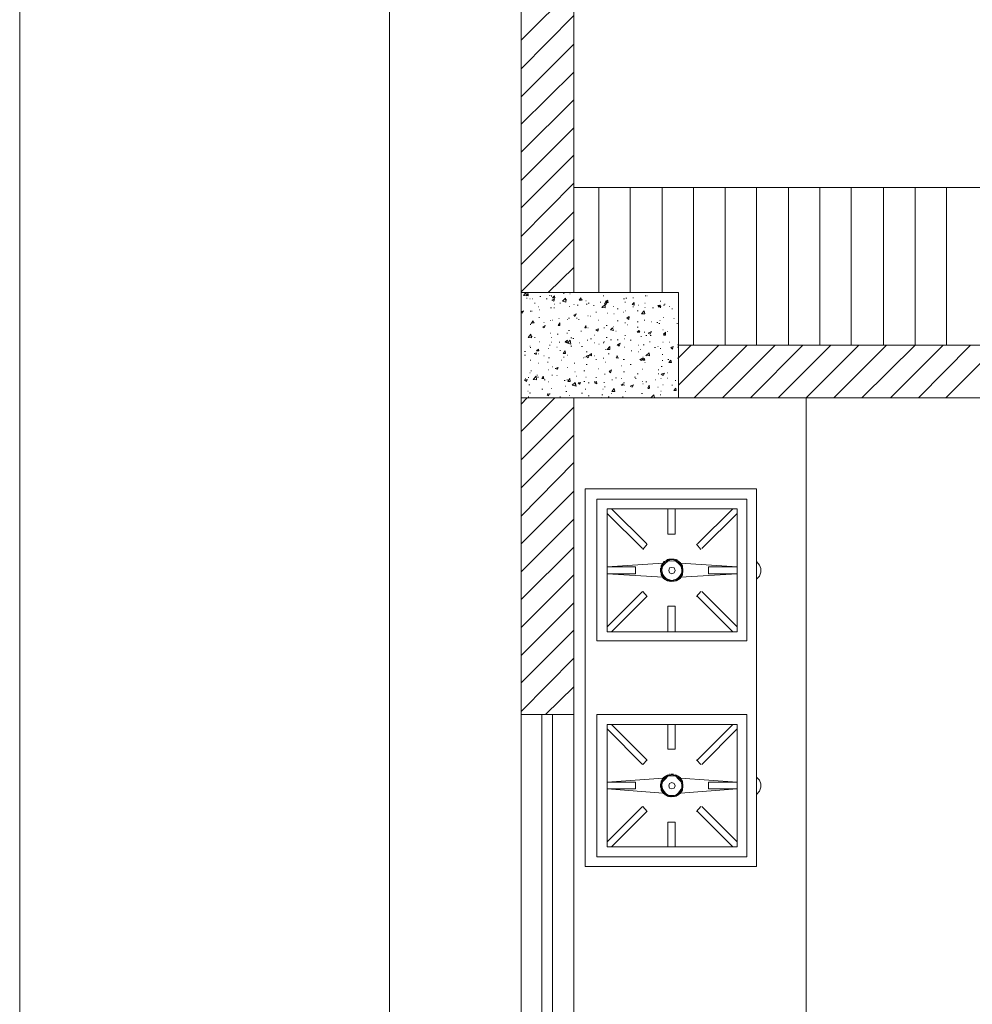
# Model space of a CAD drawing. Header units: millimetres. Extents: x 5 to 204, y 5 to 291.
# Tile 14 of 52: x 5 to 38, y 154 to 188. Entities that reach past the tile are written whole.
import ezdxf

# ---------------------------------------------------------------- set-up
doc = ezdxf.new("R2010")
doc.units = ezdxf.units.MM
doc.header["$MEASUREMENT"] = 0
doc.layers.get('0').update_dxf_attribs({"linetype": 'CONTINUOUS'})

msp = doc.modelspace()

# ---------------------------------------------------------------- linework, layer by layer
at = {"color": 0, "linetype": 'Continuous', "lineweight": 9, "true_color": 0x000001}
msp.add_lwpolyline([(5.361, 5.394), (204.447, 5.394), (204.447, 291.067), (5.361, 291.067)], close=True, dxfattribs=at)
at = {"color": 0, "linetype": 'Continuous', "lineweight": 5, "true_color": 0x989898}
for points in [[(18.019, 48.481), (18.019, 247.235), (18.019, 247.235)], [(32.282, 174.746), (32.282, 135.746), (32.282, 135.746)]]:
    msp.add_lwpolyline(points, dxfattribs=at)
at = {"color": 0, "linetype": 'Continuous', "lineweight": 18, "true_color": 0x000007}
for points in [[(22.52, 203.106), (22.52, 178.353), (22.52, 178.353)], [(24.323, 203.106), (24.323, 178.353), (24.323, 178.353)], [(81.309, 176.55), (27.914, 176.55), (27.914, 176.55)], [(22.52, 174.746), (22.52, 163.908), (22.52, 163.908)], [(24.323, 163.908), (24.323, 174.746), (24.323, 174.746)], [(54.603, 174.746), (27.914, 174.746), (27.914, 174.746)], [(24.323, 163.908), (22.52, 163.908), (22.52, 163.908)]]:
    msp.add_lwpolyline(points, dxfattribs=at)
at = {"color": 0, "linetype": 'Continuous', "lineweight": 5, "true_color": 0x000005}
for points in [[(22.52, 186.99), (24.323, 188.794), (24.323, 188.794)], [(22.52, 186.014), (24.323, 187.834), (24.323, 187.834)], [(22.52, 185.054), (24.323, 186.858), (24.323, 186.858)], [(22.52, 184.111), (24.323, 185.898), (24.323, 185.898)], [(22.52, 183.152), (24.323, 184.955), (24.323, 184.955)], [(22.52, 182.192), (24.323, 183.995), (24.323, 183.995)], [(22.52, 181.249), (24.323, 183.052), (24.323, 183.052)], [(22.52, 180.272), (24.323, 182.093), (24.323, 182.093)], [(22.52, 179.313), (24.323, 181.116), (24.323, 181.116)], [(22.52, 178.37), (24.323, 180.173), (24.323, 180.173)], [(23.446, 178.353), (24.323, 179.213), (24.323, 179.213)], [(27.914, 176.119), (28.344, 176.55), (28.344, 176.55)], [(27.914, 175.176), (29.287, 176.55), (29.287, 176.55)], [(28.443, 174.746), (30.263, 176.55), (30.263, 176.55)], [(29.419, 174.746), (31.223, 176.55), (31.223, 176.55)], [(30.379, 174.746), (32.166, 176.55), (32.166, 176.55)], [(31.322, 174.746), (33.126, 176.55), (33.126, 176.55)], [(32.282, 174.746), (34.085, 176.55), (34.085, 176.55)], [(33.225, 174.746), (35.029, 176.55), (35.029, 176.55)], [(34.185, 174.746), (36.005, 176.55), (36.005, 176.55)], [(35.161, 174.746), (36.965, 176.55), (36.965, 176.55)], [(36.121, 174.746), (37.908, 176.55), (37.908, 176.55)], [(37.064, 174.746), (38.867, 176.55), (38.867, 176.55)], [(22.52, 174.531), (22.735, 174.746), (22.735, 174.746)], [(22.52, 173.588), (23.678, 174.746), (23.678, 174.746)], [(22.52, 172.628), (24.323, 174.432), (24.323, 174.432)], [(22.52, 171.668), (24.323, 173.472), (24.323, 173.472)], [(22.52, 170.692), (24.323, 172.529), (24.323, 172.529)], [(22.52, 169.749), (24.323, 171.553), (24.323, 171.553)], [(22.52, 168.789), (24.323, 170.593), (24.323, 170.593)], [(22.52, 167.846), (24.323, 169.633), (24.323, 169.633)], [(22.52, 166.886), (24.323, 168.69), (24.323, 168.69)], [(22.52, 165.927), (24.323, 167.73), (24.323, 167.73)], [(22.52, 164.984), (24.323, 166.787), (24.323, 166.787)], [(22.52, 164.007), (24.323, 165.827), (24.323, 165.827)], [(23.363, 163.908), (24.323, 164.851), (24.323, 164.851)]]:
    msp.add_lwpolyline(points, dxfattribs=at)
at = {"color": 0, "linetype": 'Continuous', "lineweight": 9, "true_color": 0x767676}
for points in [[(24.323, 181.944), (62.065, 181.944), (62.065, 181.944)], [(25.184, 178.353), (25.184, 181.96), (25.184, 181.96)], [(26.259, 178.353), (26.259, 181.96), (26.259, 181.96)], [(27.351, 178.353), (27.351, 181.96), (27.351, 181.96)], [(28.427, 176.55), (28.427, 181.96), (28.427, 181.96)], [(29.502, 176.55), (29.502, 181.96), (29.502, 181.96)], [(30.578, 176.55), (30.578, 181.96), (30.578, 181.96)], [(31.67, 176.55), (31.67, 181.96), (31.67, 181.96)], [(32.745, 176.55), (32.745, 181.96), (32.745, 181.96)], [(33.821, 176.55), (33.821, 181.96), (33.821, 181.96)], [(34.929, 176.55), (34.929, 181.96), (34.929, 181.96)], [(36.005, 176.55), (36.005, 181.96), (36.005, 181.96)], [(37.08, 176.55), (37.08, 181.96), (37.08, 181.96)], [(25.614, 170.94), (26.822, 169.749), (26.822, 169.749)], [(27.55, 170.08), (27.55, 170.94), (27.55, 170.94)], [(27.798, 170.08), (27.798, 170.94), (27.798, 170.94)], [(29.767, 170.94), (28.559, 169.749), (28.559, 169.749)], [(25.465, 170.791), (26.673, 169.583), (26.673, 169.583)], [(29.916, 170.791), (28.708, 169.583), (28.708, 169.583)], [(27.798, 170.08), (27.55, 170.08), (27.55, 170.08)], [(26.838, 169.732), (26.689, 169.55), (26.689, 169.55)], [(28.675, 169.55), (28.526, 169.732), (28.526, 169.732)], [(27.384, 169.087), (25.465, 168.955), (25.465, 168.955)], [(26.441, 168.955), (25.465, 168.955), (25.465, 168.955)], [(26.441, 168.955), (26.441, 168.723), (26.441, 168.723)], [(27.285, 168.905), (27.351, 168.905), (27.351, 168.905)], [(27.301, 168.955), (27.351, 168.955), (27.351, 168.955)], [(27.301, 168.938), (27.351, 168.938), (27.351, 168.938)], [(27.301, 168.922), (27.351, 168.922), (27.351, 168.922)], [(27.318, 168.988), (27.368, 168.988), (27.318, 169.004)], [(27.351, 169.054), (27.384, 169.021), (27.384, 169.021)], [(27.351, 169.021), (27.368, 169.004), (27.368, 169.004)], [(27.368, 169.071), (27.401, 169.054), (27.401, 169.054)], [(27.384, 169.104), (27.434, 169.087), (27.434, 169.087)], [(27.384, 169.087), (27.401, 169.071), (27.401, 169.071)], [(27.401, 169.137), (27.45, 169.087), (27.45, 169.087)], [(27.434, 169.153), (27.45, 169.104), (27.45, 169.104)], [(27.682, 169.17), (27.55, 169.153), (27.45, 169.071)], [(27.45, 169.153), (27.467, 169.137), (27.467, 169.137)], [(27.467, 169.17), (27.5, 169.137), (27.5, 169.137)], [(27.5, 169.203), (27.517, 169.153), (27.517, 169.153)], [(27.517, 169.203), (27.533, 169.153), (27.533, 169.153)], [(27.533, 169.219), (27.55, 169.17), (27.55, 169.17)], [(27.55, 169.219), (27.583, 169.17), (27.583, 169.17)], [(27.583, 169.219), (27.599, 169.17), (27.599, 169.17)], [(27.599, 169.236), (27.616, 169.203), (27.616, 169.203)], [(27.616, 169.236), (27.649, 169.203), (27.649, 169.203)], [(27.665, 169.236), (27.665, 169.203), (27.665, 169.203)], [(27.682, 169.236), (27.682, 169.203), (27.682, 169.203)], [(27.914, 169.071), (27.814, 169.153), (27.682, 169.17)], [(27.699, 169.236), (27.699, 169.203), (27.699, 169.203)], [(27.732, 169.236), (27.732, 169.203), (27.732, 169.203)], [(27.748, 169.236), (27.748, 169.203), (27.748, 169.203)], [(27.765, 169.219), (27.765, 169.17), (27.765, 169.17)], [(27.814, 169.219), (27.798, 169.17), (27.798, 169.17)], [(27.831, 169.219), (27.814, 169.17), (27.814, 169.17)], [(27.848, 169.203), (27.831, 169.153), (27.831, 169.153)], [(27.881, 169.203), (27.848, 169.153), (27.848, 169.153)], [(27.897, 169.17), (27.881, 169.137), (27.914, 169.153)], [(27.93, 169.153), (27.897, 169.104), (27.897, 169.104)], [(27.93, 169.137), (27.914, 169.087), (27.914, 169.087)], [(27.963, 169.104), (27.93, 169.087), (27.93, 169.087)], [(27.98, 169.087), (27.93, 169.071), (27.93, 169.071)], [(27.996, 169.071), (27.963, 169.054), (27.963, 169.054)], [(27.98, 169.087), (29.916, 168.955), (29.916, 168.955)], [(27.996, 169.054), (27.98, 169.021), (27.98, 169.021)], [(28.03, 169.021), (27.98, 169.004), (27.98, 169.004)], [(28.046, 169.004), (27.996, 168.988), (28.046, 168.988)], [(28.046, 168.955), (27.996, 168.955), (27.996, 168.955)], [(28.063, 168.938), (28.03, 168.938), (28.03, 168.938)], [(28.063, 168.922), (28.03, 168.922), (28.03, 168.922)], [(28.063, 168.905), (28.03, 168.905), (28.03, 168.905)], [(28.94, 168.955), (29.916, 168.955), (29.916, 168.955)], [(28.94, 168.955), (28.94, 168.723), (28.94, 168.723)], [(30.578, 168.541), (30.677, 168.64), (30.727, 168.773), (30.727, 168.905), (30.677, 169.021), (30.578, 169.137)], [(26.441, 168.723), (25.465, 168.723), (25.465, 168.723)], [(27.384, 168.607), (25.465, 168.723), (25.465, 168.723)], [(27.285, 168.872), (27.318, 168.855), (27.318, 168.855)], [(27.285, 168.839), (27.318, 168.839), (27.318, 168.839)], [(27.285, 168.822), (27.318, 168.822), (27.318, 168.822)], [(27.285, 168.789), (27.351, 168.789), (27.351, 168.789)], [(27.301, 168.773), (27.351, 168.773), (27.351, 168.773)], [(27.301, 168.756), (27.351, 168.756), (27.351, 168.756)], [(27.301, 168.723), (27.351, 168.723), (27.351, 168.723)], [(27.318, 168.707), (27.368, 168.707), (27.368, 168.707)], [(27.351, 168.673), (27.368, 168.69), (27.318, 168.69)], [(27.351, 168.64), (27.384, 168.673), (27.384, 168.673)], [(27.368, 168.624), (27.401, 168.64), (27.401, 168.64)], [(27.384, 168.607), (27.401, 168.624), (27.401, 168.624)], [(27.384, 168.574), (27.434, 168.607), (27.434, 168.607)], [(27.401, 168.558), (27.45, 168.607), (27.45, 168.607)], [(27.434, 168.541), (27.45, 168.574), (27.45, 168.574)], [(27.93, 168.541), (27.897, 168.574), (27.897, 168.574)], [(27.93, 168.558), (27.914, 168.607), (27.914, 168.607)], [(27.98, 168.607), (27.93, 168.624), (27.93, 168.624)], [(27.963, 168.574), (27.93, 168.607), (27.93, 168.607)], [(27.996, 168.624), (27.963, 168.64), (27.963, 168.64)], [(27.98, 168.607), (29.916, 168.723), (29.916, 168.723)], [(28.03, 168.673), (27.98, 168.69), (27.98, 168.69)], [(27.996, 168.64), (27.98, 168.673), (27.98, 168.673)], [(28.046, 168.723), (27.996, 168.723), (27.996, 168.723)], [(28.046, 168.707), (27.996, 168.707), (27.996, 168.707)], [(28.046, 168.69), (27.996, 168.69), (27.996, 168.69)], [(28.063, 168.872), (28.03, 168.855), (28.03, 168.855)], [(28.063, 168.839), (28.03, 168.839), (28.03, 168.839)], [(28.063, 168.822), (28.03, 168.822), (28.03, 168.822)], [(28.063, 168.789), (28.03, 168.789), (28.03, 168.789)], [(28.063, 168.773), (28.03, 168.773), (28.03, 168.773)], [(28.063, 168.756), (28.03, 168.756), (28.03, 168.756)], [(28.94, 168.723), (29.916, 168.723), (29.916, 168.723)], [(27.45, 168.525), (27.467, 168.558), (27.467, 168.558)], [(27.467, 168.525), (27.5, 168.558), (27.5, 168.558)], [(27.5, 168.491), (27.517, 168.541), (27.517, 168.541)], [(27.517, 168.491), (27.533, 168.541), (27.533, 168.541)], [(27.533, 168.475), (27.55, 168.525), (27.55, 168.525)], [(27.55, 168.525), (27.682, 168.491), (27.814, 168.525)], [(27.55, 168.475), (27.583, 168.525), (27.583, 168.525)], [(27.583, 168.475), (27.599, 168.525), (27.599, 168.525)], [(27.599, 168.458), (27.616, 168.491), (27.616, 168.491)], [(27.616, 168.458), (27.649, 168.491), (27.649, 168.491)], [(27.665, 168.458), (27.665, 168.491), (27.665, 168.491)], [(27.682, 168.458), (27.682, 168.491), (27.682, 168.491)], [(27.699, 168.458), (27.699, 168.491), (27.699, 168.491)], [(27.732, 168.458), (27.732, 168.491), (27.732, 168.491)], [(27.748, 168.458), (27.748, 168.491), (27.748, 168.491)], [(27.765, 168.475), (27.765, 168.525), (27.765, 168.525)], [(27.814, 168.475), (27.798, 168.525), (27.798, 168.525)], [(27.831, 168.475), (27.814, 168.525), (27.814, 168.525)], [(27.848, 168.491), (27.831, 168.541), (27.831, 168.541)], [(27.881, 168.491), (27.848, 168.541), (27.848, 168.541)], [(27.914, 168.525), (27.881, 168.558), (27.897, 168.525)], [(25.465, 166.903), (26.673, 168.111), (26.673, 168.111)], [(25.614, 166.738), (26.822, 167.945), (26.822, 167.945)], [(26.689, 168.111), (26.838, 167.945), (26.838, 167.945)], [(28.526, 167.945), (28.675, 168.111), (28.675, 168.111)], [(29.767, 166.738), (28.559, 167.945), (28.559, 167.945)], [(29.916, 166.903), (28.708, 168.111), (28.708, 168.111)], [(27.798, 167.614), (27.55, 167.614), (27.55, 167.614)], [(27.55, 167.614), (27.55, 166.738), (27.55, 166.738)], [(27.798, 167.614), (27.798, 166.738), (27.798, 166.738)], [(25.614, 163.561), (26.822, 162.353), (26.822, 162.353)], [(27.55, 162.717), (27.55, 163.561), (27.55, 163.561)], [(27.798, 162.717), (27.798, 163.561), (27.798, 163.561)], [(29.767, 163.561), (28.559, 162.353), (28.559, 162.353)], [(25.465, 163.412), (26.673, 162.187), (26.673, 162.187)], [(29.916, 163.412), (28.708, 162.187), (28.708, 162.187)], [(27.798, 162.717), (27.55, 162.717), (27.55, 162.717)], [(26.838, 162.353), (26.689, 162.187), (26.689, 162.187)], [(28.675, 162.187), (28.526, 162.353), (28.526, 162.353)], [(27.55, 161.84), (27.583, 161.807), (27.583, 161.807)], [(27.583, 161.84), (27.599, 161.807), (27.599, 161.807)], [(27.599, 161.84), (27.616, 161.807), (27.616, 161.807)], [(27.616, 161.873), (27.649, 161.807), (27.649, 161.807)], [(27.665, 161.873), (27.665, 161.823), (27.665, 161.823)], [(27.682, 161.873), (27.682, 161.823), (27.682, 161.823)], [(27.699, 161.873), (27.699, 161.823), (27.699, 161.823)], [(27.732, 161.873), (27.732, 161.807), (27.732, 161.807)], [(27.748, 161.84), (27.748, 161.807), (27.748, 161.807)], [(27.765, 161.84), (27.765, 161.807), (27.765, 161.807)], [(27.814, 161.84), (27.798, 161.807), (27.798, 161.807)], [(27.384, 161.724), (25.465, 161.592), (25.465, 161.592)], [(26.441, 161.592), (25.465, 161.592), (25.465, 161.592)], [(26.441, 161.36), (26.441, 161.592), (26.441, 161.592)], [(27.285, 161.525), (27.351, 161.509), (27.351, 161.509)], [(27.285, 161.492), (27.318, 161.492), (27.318, 161.492)], [(27.301, 161.592), (27.351, 161.575), (27.351, 161.575)], [(27.301, 161.575), (27.351, 161.542), (27.351, 161.542)], [(27.301, 161.542), (27.351, 161.525), (27.351, 161.525)], [(27.318, 161.641), (27.368, 161.608), (27.368, 161.608)], [(27.318, 161.608), (27.368, 161.592), (27.368, 161.592)], [(27.351, 161.674), (27.384, 161.658), (27.384, 161.658)], [(27.351, 161.658), (27.368, 161.641), (27.368, 161.641)], [(27.368, 161.691), (27.401, 161.674), (27.401, 161.674)], [(27.384, 161.741), (27.434, 161.691), (27.434, 161.691)], [(27.384, 161.724), (27.401, 161.691), (27.401, 161.691)], [(27.401, 161.757), (27.45, 161.724), (27.45, 161.724)], [(27.434, 161.757), (27.45, 161.741), (27.45, 161.741)], [(27.682, 161.807), (27.55, 161.79), (27.45, 161.691)], [(27.45, 161.79), (27.467, 161.741), (27.467, 161.741)], [(27.467, 161.807), (27.5, 161.757), (27.5, 161.757)], [(27.5, 161.807), (27.517, 161.79), (27.517, 161.79)], [(27.517, 161.823), (27.533, 161.79), (27.533, 161.79)], [(27.533, 161.823), (27.55, 161.79), (27.55, 161.79)], [(27.914, 161.691), (27.814, 161.79), (27.682, 161.807)], [(27.831, 161.823), (27.814, 161.79), (27.814, 161.79)], [(27.848, 161.823), (27.831, 161.79), (27.831, 161.79)], [(27.881, 161.807), (27.848, 161.79), (27.848, 161.79)], [(27.897, 161.807), (27.881, 161.757), (27.881, 161.757)], [(27.914, 161.79), (27.881, 161.741), (27.881, 161.741)], [(27.897, 161.741), (27.93, 161.757), (27.914, 161.724)], [(27.963, 161.741), (27.93, 161.691), (27.98, 161.724)], [(27.996, 161.691), (27.963, 161.674), (27.963, 161.674)], [(27.98, 161.724), (29.916, 161.592), (29.916, 161.592)], [(27.996, 161.674), (27.98, 161.658), (27.98, 161.658)], [(28.03, 161.658), (27.98, 161.641), (27.98, 161.641)], [(28.046, 161.641), (27.996, 161.608), (27.996, 161.608)], [(28.046, 161.608), (27.996, 161.592), (27.996, 161.592)], [(28.046, 161.592), (27.996, 161.575), (27.996, 161.575)], [(28.063, 161.575), (28.03, 161.542), (28.03, 161.542)], [(28.063, 161.542), (28.03, 161.525), (28.03, 161.525)], [(28.063, 161.525), (28.03, 161.509), (28.03, 161.509)], [(28.063, 161.492), (28.03, 161.492), (28.03, 161.492)], [(28.94, 161.36), (28.94, 161.592), (28.94, 161.592)], [(28.94, 161.592), (29.916, 161.592), (29.916, 161.592)], [(30.578, 161.161), (30.677, 161.277), (30.727, 161.41), (30.727, 161.525), (30.677, 161.658), (30.578, 161.757)], [(27.384, 161.211), (25.465, 161.36), (25.465, 161.36)], [(26.441, 161.36), (25.465, 161.36), (25.465, 161.36)], [(27.285, 161.459), (27.318, 161.459), (27.318, 161.459)], [(27.285, 161.443), (27.318, 161.443), (27.318, 161.443)], [(27.285, 161.426), (27.351, 161.426), (27.351, 161.426)], [(27.301, 161.41), (27.351, 161.41), (27.351, 161.41)], [(27.301, 161.377), (27.351, 161.377), (27.351, 161.377)], [(27.301, 161.343), (27.351, 161.36), (27.351, 161.36)], [(27.318, 161.31), (27.368, 161.343), (27.368, 161.343)], [(27.318, 161.294), (27.368, 161.31), (27.368, 161.31)], [(27.351, 161.277), (27.368, 161.294), (27.368, 161.294)], [(27.351, 161.261), (27.384, 161.277), (27.384, 161.277)], [(27.368, 161.228), (27.401, 161.277), (27.401, 161.277)], [(27.434, 161.228), (27.384, 161.211), (27.401, 161.261)], [(27.434, 161.161), (27.45, 161.211), (27.401, 161.195)], [(27.45, 161.145), (27.467, 161.195), (27.467, 161.195)], [(27.467, 161.145), (27.5, 161.161), (27.5, 161.161)], [(27.5, 161.128), (27.517, 161.161), (27.517, 161.161)], [(27.881, 161.128), (27.848, 161.161), (27.848, 161.161)], [(27.914, 161.145), (27.881, 161.195), (27.881, 161.195)], [(27.897, 161.145), (27.881, 161.161), (27.881, 161.161)], [(27.93, 161.161), (27.897, 161.211), (27.897, 161.211)], [(27.93, 161.195), (27.914, 161.211), (27.914, 161.211)], [(27.98, 161.211), (27.93, 161.261), (27.93, 161.261)], [(27.963, 161.211), (27.93, 161.228), (27.93, 161.228)], [(27.996, 161.228), (27.963, 161.277), (27.963, 161.277)], [(27.98, 161.211), (29.916, 161.36), (29.916, 161.36)], [(28.03, 161.277), (27.98, 161.294), (27.98, 161.294)], [(27.996, 161.261), (27.98, 161.277), (27.98, 161.277)], [(28.046, 161.343), (27.996, 161.36), (27.996, 161.36)], [(28.046, 161.31), (27.996, 161.343), (27.996, 161.343)], [(28.046, 161.294), (27.996, 161.31), (27.996, 161.31)], [(28.063, 161.459), (28.03, 161.459), (28.03, 161.459)], [(28.063, 161.443), (28.03, 161.443), (28.03, 161.443)], [(28.063, 161.426), (28.03, 161.426), (28.03, 161.426)], [(28.063, 161.41), (28.03, 161.41), (28.03, 161.41)], [(28.063, 161.377), (28.03, 161.377), (28.03, 161.377)], [(28.94, 161.36), (29.916, 161.36), (29.916, 161.36)], [(27.517, 161.112), (27.533, 161.145), (27.533, 161.145)], [(27.533, 161.112), (27.55, 161.145), (27.55, 161.145)], [(27.55, 161.145), (27.682, 161.128), (27.814, 161.145)], [(27.55, 161.112), (27.583, 161.145), (27.583, 161.145)], [(27.583, 161.079), (27.599, 161.128), (27.599, 161.128)], [(27.599, 161.079), (27.616, 161.128), (27.616, 161.128)], [(27.616, 161.079), (27.649, 161.128), (27.649, 161.128)], [(27.665, 161.079), (27.665, 161.128), (27.665, 161.128)], [(27.682, 161.079), (27.682, 161.128), (27.682, 161.128)], [(27.699, 161.079), (27.699, 161.128), (27.699, 161.128)], [(27.732, 161.079), (27.732, 161.128), (27.732, 161.128)], [(27.748, 161.079), (27.748, 161.128), (27.748, 161.128)], [(27.765, 161.079), (27.765, 161.128), (27.765, 161.128)], [(27.814, 161.112), (27.798, 161.145), (27.798, 161.145)], [(27.831, 161.112), (27.814, 161.145), (27.814, 161.145)], [(27.848, 161.112), (27.831, 161.145), (27.831, 161.145)], [(25.465, 159.54), (26.673, 160.748), (26.673, 160.748)], [(25.614, 159.374), (26.822, 160.582), (26.822, 160.582)], [(26.689, 160.748), (26.838, 160.582), (26.838, 160.582)], [(28.526, 160.582), (28.675, 160.748), (28.675, 160.748)], [(29.767, 159.374), (28.559, 160.582), (28.559, 160.582)], [(29.916, 159.54), (28.708, 160.748), (28.708, 160.748)], [(27.798, 160.218), (27.55, 160.218), (27.55, 160.218)], [(27.55, 160.218), (27.55, 159.374), (27.55, 159.374)], [(27.798, 160.218), (27.798, 159.374), (27.798, 159.374)]]:
    msp.add_lwpolyline(points, dxfattribs=at)
at = {"color": 0, "linetype": 'Continuous', "lineweight": 18, "true_color": 0x000001}
msp.add_lwpolyline([(22.52, 174.746), (27.914, 174.746), (27.914, 178.353), (22.52, 178.353)], close=True, dxfattribs=at)
at = {"color": 0, "linetype": 'Continuous', "lineweight": 9, "true_color": 0x000003}
for points in [[(22.602, 178.254), (22.685, 178.353), (22.685, 178.353)], [(22.702, 178.237), (22.685, 178.353), (22.685, 178.353)], [(27.401, 178.353), (27.434, 178.353), (27.434, 178.353)], [(27.616, 178.353), (27.649, 178.353), (27.649, 178.353)], [(22.602, 178.254), (22.702, 178.237), (22.702, 178.237)], [(22.702, 178.254), (22.768, 178.32), (22.768, 178.32)], [(22.702, 178.254), (22.768, 178.237), (22.768, 178.237)], [(22.702, 178.155), (22.735, 178.155), (22.735, 178.155)], [(22.768, 178.237), (22.768, 178.32), (22.768, 178.32)], [(22.817, 178.138), (22.834, 178.138), (22.834, 178.138)], [(22.9, 178.138), (22.917, 178.138), (22.917, 178.138)], [(23.165, 178.221), (23.198, 178.221), (23.198, 178.221)], [(23.38, 178.138), (23.413, 178.138), (23.413, 178.138)], [(23.496, 178.254), (23.512, 178.254), (23.512, 178.254)], [(23.562, 178.254), (23.579, 178.254), (23.579, 178.254)], [(23.562, 178.221), (23.579, 178.221), (23.579, 178.221)], [(23.579, 178.088), (23.661, 178.138), (23.661, 178.138)], [(23.579, 178.088), (23.645, 178.055), (23.645, 178.055)], [(23.595, 178.171), (23.661, 178.237), (23.661, 178.237)], [(23.595, 178.171), (23.678, 178.171), (23.678, 178.171)], [(23.645, 178.055), (23.661, 178.138), (23.661, 178.138)], [(23.678, 178.171), (23.661, 178.237), (23.661, 178.237)], [(23.943, 178.055), (24.042, 178.155), (24.042, 178.155)], [(23.943, 178.055), (24.058, 178.022), (24.058, 178.022)], [(23.976, 178.32), (23.992, 178.32), (23.992, 178.32)], [(24.058, 178.022), (24.042, 178.155), (24.042, 178.155)], [(24.058, 178.105), (24.091, 178.105), (24.091, 178.105)], [(24.191, 178.303), (24.207, 178.303), (24.207, 178.303)], [(24.505, 178.088), (24.571, 178.171), (24.571, 178.171)], [(24.505, 178.088), (24.588, 178.088), (24.588, 178.088)], [(24.588, 178.088), (24.571, 178.171), (24.571, 178.171)], [(24.588, 178.105), (24.621, 178.105), (24.621, 178.105)], [(24.737, 178.072), (24.753, 178.072), (24.753, 178.072)], [(25.233, 178.022), (25.25, 178.022), (25.25, 178.022)], [(25.332, 178.237), (25.349, 178.237), (25.349, 178.237)], [(25.382, 177.989), (25.465, 178.022), (25.465, 178.022)], [(25.399, 178.055), (25.415, 178.055), (25.415, 178.055)], [(25.415, 178.006), (25.481, 178.088), (25.481, 178.088)], [(25.432, 177.939), (25.465, 178.022), (25.465, 178.022)], [(25.498, 178.006), (25.481, 178.088), (25.481, 178.088)], [(25.481, 178.072), (25.498, 178.072), (25.498, 178.072)], [(26.027, 178.138), (26.06, 178.138), (26.06, 178.138)], [(26.077, 178.022), (26.094, 178.022), (26.094, 178.022)], [(26.11, 178.155), (26.143, 178.155), (26.143, 178.155)], [(26.342, 178.171), (26.375, 178.171), (26.375, 178.171)], [(26.772, 178.237), (26.789, 178.237), (26.789, 178.237)], [(26.822, 178.237), (26.838, 178.237), (26.838, 178.237)], [(27.285, 178.055), (27.301, 178.055), (27.301, 178.055)], [(22.52, 177.691), (22.602, 177.724), (22.602, 177.724)], [(22.52, 177.691), (22.553, 177.642), (22.553, 177.642)], [(22.553, 177.642), (22.602, 177.724), (22.602, 177.724)], [(22.834, 177.708), (22.851, 177.708), (22.851, 177.708)], [(22.884, 177.708), (22.9, 177.708), (22.9, 177.708)], [(22.983, 177.989), (22.999, 177.989), (22.999, 177.989)], [(23.115, 177.857), (23.132, 177.857), (23.132, 177.857)], [(23.148, 177.757), (23.165, 177.757), (23.165, 177.757)], [(23.529, 177.824), (23.562, 177.824), (23.562, 177.824)], [(23.645, 177.824), (23.661, 177.824), (23.661, 177.824)], [(23.661, 177.956), (23.678, 177.956), (23.678, 177.956)], [(23.843, 177.989), (23.876, 177.989), (23.876, 177.989)], [(24.174, 177.873), (24.191, 177.873), (24.191, 177.873)], [(24.323, 177.939), (24.34, 177.939), (24.34, 177.939)], [(24.439, 177.923), (24.472, 177.923), (24.472, 177.923)], [(24.753, 177.956), (24.786, 177.956), (24.786, 177.956)], [(24.82, 177.989), (24.853, 177.989), (24.853, 177.989)], [(25.002, 177.906), (25.018, 177.906), (25.018, 177.906)], [(25.084, 177.675), (25.101, 177.675), (25.101, 177.675)], [(25.283, 177.84), (25.399, 177.939), (25.399, 177.939)], [(25.283, 177.84), (25.399, 177.824), (25.399, 177.824)], [(25.382, 177.989), (25.432, 177.939), (25.432, 177.939)], [(25.399, 177.824), (25.399, 177.939), (25.399, 177.939)], [(25.415, 178.006), (25.498, 178.006), (25.498, 178.006)], [(25.68, 177.873), (25.696, 177.873), (25.696, 177.873)], [(25.812, 177.79), (25.845, 177.79), (25.845, 177.79)], [(26.011, 177.675), (26.027, 177.675), (26.027, 177.675)], [(26.094, 177.724), (26.11, 177.724), (26.11, 177.724)], [(26.325, 177.939), (26.391, 178.006), (26.391, 178.006)], [(26.325, 177.939), (26.391, 177.923), (26.391, 177.923)], [(26.342, 177.857), (26.375, 177.857), (26.375, 177.857)], [(26.391, 177.923), (26.391, 178.006), (26.391, 178.006)], [(26.491, 177.724), (26.524, 177.724), (26.524, 177.724)], [(26.54, 177.923), (26.557, 177.923), (26.557, 177.923)], [(26.64, 177.625), (26.739, 177.724), (26.739, 177.724)], [(26.755, 177.625), (26.739, 177.724), (26.739, 177.724)], [(26.755, 177.989), (26.772, 177.989), (26.772, 177.989)], [(26.755, 177.84), (26.772, 177.84), (26.772, 177.84)], [(27.02, 177.824), (27.053, 177.824), (27.053, 177.824)], [(27.202, 177.906), (27.285, 177.923), (27.285, 177.923)], [(27.202, 177.906), (27.268, 177.857), (27.268, 177.857)], [(27.219, 177.857), (27.285, 177.923), (27.285, 177.923)], [(27.219, 177.857), (27.301, 177.857), (27.301, 177.857)], [(27.268, 177.857), (27.285, 177.923), (27.285, 177.923)], [(27.301, 177.857), (27.285, 177.923), (27.285, 177.923)], [(27.285, 177.84), (27.301, 177.84), (27.301, 177.84)], [(27.401, 177.923), (27.434, 177.923), (27.434, 177.923)], [(27.434, 177.956), (27.45, 177.956), (27.45, 177.956)], [(27.599, 177.873), (27.616, 177.873), (27.616, 177.873)], [(27.682, 177.79), (27.699, 177.79), (27.699, 177.79)], [(22.884, 177.311), (22.933, 177.377), (22.933, 177.377)], [(22.966, 177.311), (22.933, 177.377), (22.933, 177.377)], [(23.132, 177.493), (23.148, 177.493), (23.148, 177.493)], [(23.512, 177.393), (23.529, 177.393), (23.529, 177.393)], [(23.595, 177.41), (23.612, 177.41), (23.612, 177.41)], [(23.81, 177.46), (23.827, 177.46), (23.827, 177.46)], [(24.108, 177.426), (24.125, 177.426), (24.125, 177.426)], [(24.141, 177.476), (24.174, 177.476), (24.174, 177.476)], [(24.323, 177.575), (24.406, 177.625), (24.406, 177.625)], [(24.323, 177.575), (24.373, 177.542), (24.373, 177.542)], [(24.34, 177.542), (24.356, 177.542), (24.356, 177.542)], [(24.373, 177.542), (24.406, 177.625), (24.406, 177.625)], [(24.422, 177.476), (24.439, 177.476), (24.439, 177.476)], [(24.489, 177.426), (24.505, 177.426), (24.505, 177.426)], [(24.803, 177.559), (24.82, 177.559), (24.82, 177.559)], [(24.886, 177.542), (24.902, 177.542), (24.902, 177.542)], [(25.167, 177.41), (25.184, 177.41), (25.184, 177.41)], [(25.465, 177.642), (25.481, 177.642), (25.481, 177.642)], [(25.696, 177.625), (25.713, 177.625), (25.713, 177.625)], [(25.812, 177.377), (25.845, 177.377), (25.845, 177.377)], [(26.143, 177.476), (26.226, 177.526), (26.226, 177.526)], [(26.143, 177.476), (26.209, 177.426), (26.209, 177.426)], [(26.209, 177.426), (26.226, 177.526), (26.226, 177.526)], [(26.491, 177.344), (26.524, 177.344), (26.524, 177.344)], [(26.64, 177.625), (26.755, 177.625), (26.755, 177.625)], [(26.739, 177.41), (26.755, 177.41), (26.755, 177.41)], [(26.971, 177.344), (26.987, 177.344), (26.987, 177.344)], [(27.268, 177.393), (27.285, 177.393), (27.285, 177.393)], [(27.384, 177.493), (27.401, 177.493), (27.401, 177.493)], [(27.748, 177.46), (27.765, 177.46), (27.765, 177.46)], [(22.52, 177.228), (22.536, 177.228), (22.536, 177.228)], [(22.834, 177.261), (22.851, 177.261), (22.851, 177.261)], [(22.851, 177.294), (22.884, 177.294), (22.884, 177.294)], [(22.884, 177.311), (22.966, 177.311), (22.966, 177.311)], [(22.884, 177.311), (22.9, 177.311), (22.9, 177.311)], [(23.264, 177.178), (23.347, 177.228), (23.347, 177.228)], [(23.264, 177.178), (23.314, 177.145), (23.314, 177.145)], [(23.297, 177.327), (23.314, 177.327), (23.314, 177.327)], [(23.314, 177.145), (23.347, 177.228), (23.347, 177.228)], [(23.794, 177.228), (23.843, 177.311), (23.843, 177.311)], [(23.794, 177.228), (23.843, 177.228), (23.843, 177.228)], [(23.843, 177.228), (23.843, 177.311), (23.843, 177.311)], [(24.141, 177.046), (24.174, 177.046), (24.174, 177.046)], [(24.571, 177.029), (24.588, 177.029), (24.588, 177.029)], [(24.704, 177.145), (24.737, 177.228), (24.737, 177.228)], [(24.704, 177.145), (24.753, 177.145), (24.753, 177.145)], [(24.753, 177.145), (24.737, 177.228), (24.737, 177.228)], [(24.803, 177.145), (24.82, 177.145), (24.82, 177.145)], [(25.084, 177.079), (25.167, 177.112), (25.167, 177.112)], [(25.084, 177.079), (25.15, 177.029), (25.15, 177.029)], [(25.15, 177.029), (25.167, 177.112), (25.167, 177.112)], [(25.349, 177.145), (25.382, 177.145), (25.382, 177.145)], [(25.432, 177.228), (25.465, 177.228), (25.465, 177.228)], [(25.581, 177.079), (25.647, 177.145), (25.647, 177.145)], [(25.581, 177.079), (25.68, 177.046), (25.68, 177.046)], [(25.68, 177.046), (25.647, 177.145), (25.647, 177.145)], [(25.68, 177.178), (25.696, 177.178), (25.696, 177.178)], [(25.763, 177.029), (25.779, 177.029), (25.779, 177.029)], [(26.077, 177.311), (26.094, 177.311), (26.094, 177.311)], [(26.16, 177.244), (26.176, 177.244), (26.176, 177.244)], [(26.491, 177.162), (26.524, 177.162), (26.524, 177.162)], [(26.491, 176.996), (26.557, 177.046), (26.557, 177.046)], [(26.491, 176.996), (26.59, 176.996), (26.59, 176.996)], [(26.59, 176.996), (26.557, 177.046), (26.557, 177.046)], [(26.739, 176.996), (26.755, 176.996), (26.755, 176.996)], [(26.871, 176.963), (26.987, 177.013), (26.987, 177.013)], [(26.937, 176.93), (26.987, 177.013), (26.987, 177.013)], [(27.169, 177.327), (27.202, 177.327), (27.202, 177.327)], [(27.235, 177.294), (27.268, 177.294), (27.268, 177.294)], [(27.368, 177.079), (27.384, 177.079), (27.384, 177.079)], [(27.401, 176.897), (27.467, 176.996), (27.467, 176.996)], [(27.467, 176.897), (27.467, 176.996), (27.467, 176.996)], [(27.533, 177.013), (27.55, 177.013), (27.55, 177.013)], [(27.848, 177.294), (27.881, 177.294), (27.881, 177.294)], [(22.768, 176.814), (22.851, 176.93), (22.851, 176.93)], [(22.768, 176.814), (22.884, 176.798), (22.884, 176.798)], [(22.884, 176.798), (22.851, 176.93), (22.851, 176.93)], [(22.851, 176.88), (22.884, 176.88), (22.884, 176.88)], [(22.884, 176.847), (22.9, 176.847), (22.9, 176.847)], [(22.983, 176.814), (22.999, 176.814), (22.999, 176.814)], [(23.148, 176.665), (23.165, 176.665), (23.165, 176.665)], [(23.512, 176.963), (23.529, 176.963), (23.529, 176.963)], [(23.562, 176.814), (23.579, 176.814), (23.579, 176.814)], [(23.761, 176.93), (23.794, 176.93), (23.794, 176.93)], [(24.025, 176.665), (24.108, 176.715), (24.108, 176.715)], [(24.025, 176.665), (24.091, 176.632), (24.091, 176.632)], [(24.091, 176.963), (24.108, 176.963), (24.108, 176.963)], [(24.091, 176.632), (24.108, 176.715), (24.108, 176.715)], [(24.108, 176.616), (24.207, 176.715), (24.207, 176.715)], [(24.224, 176.583), (24.207, 176.715), (24.207, 176.715)], [(24.224, 176.798), (24.257, 176.798), (24.257, 176.798)], [(24.29, 176.781), (24.323, 176.781), (24.323, 176.781)], [(24.786, 176.715), (24.803, 176.715), (24.803, 176.715)], [(24.902, 176.765), (24.935, 176.765), (24.935, 176.765)], [(25.018, 176.897), (25.035, 176.897), (25.035, 176.897)], [(25.349, 176.665), (25.382, 176.665), (25.382, 176.665)], [(25.432, 176.814), (25.465, 176.814), (25.465, 176.814)], [(25.581, 176.732), (25.614, 176.732), (25.614, 176.732)], [(25.812, 176.732), (25.845, 176.732), (25.845, 176.732)], [(26.06, 176.765), (26.077, 176.765), (26.077, 176.765)], [(26.077, 176.88), (26.094, 176.88), (26.094, 176.88)], [(26.259, 176.715), (26.292, 176.715), (26.292, 176.715)], [(26.623, 176.847), (26.64, 176.847), (26.64, 176.847)], [(26.789, 176.88), (26.822, 176.88), (26.822, 176.88)], [(26.871, 176.963), (26.937, 176.93), (26.937, 176.93)], [(26.921, 176.665), (26.937, 176.665), (26.937, 176.665)], [(26.937, 176.88), (26.971, 176.88), (26.971, 176.88)], [(27.401, 176.947), (27.434, 176.947), (27.434, 176.947)], [(27.401, 176.897), (27.467, 176.897), (27.467, 176.897)], [(22.635, 176.334), (22.668, 176.334), (22.668, 176.334)], [(22.817, 176.516), (22.834, 176.516), (22.834, 176.516)], [(22.834, 176.467), (22.851, 176.467), (22.851, 176.467)], [(23.049, 176.351), (23.115, 176.417), (23.115, 176.417)], [(23.049, 176.351), (23.132, 176.351), (23.132, 176.351)], [(23.132, 176.351), (23.115, 176.417), (23.115, 176.417)], [(23.446, 176.434), (23.463, 176.434), (23.463, 176.434)], [(23.496, 176.55), (23.512, 176.55), (23.512, 176.55)], [(23.562, 176.649), (23.579, 176.649), (23.579, 176.649)], [(23.744, 176.483), (23.761, 176.483), (23.761, 176.483)], [(23.827, 176.649), (23.843, 176.649), (23.843, 176.649)], [(23.843, 176.368), (23.876, 176.368), (23.876, 176.368)], [(23.959, 176.268), (24.025, 176.351), (24.025, 176.351)], [(24.042, 176.268), (24.025, 176.351), (24.025, 176.351)], [(24.108, 176.616), (24.224, 176.583), (24.224, 176.583)], [(24.125, 176.632), (24.141, 176.632), (24.141, 176.632)], [(24.224, 176.516), (24.257, 176.516), (24.257, 176.516)], [(24.505, 176.632), (24.522, 176.632), (24.522, 176.632)], [(24.588, 176.5), (24.621, 176.5), (24.621, 176.5)], [(25.035, 176.632), (25.051, 176.632), (25.051, 176.632)], [(25.184, 176.583), (25.2, 176.583), (25.2, 176.583)], [(25.332, 176.632), (25.349, 176.632), (25.349, 176.632)], [(25.415, 176.401), (25.432, 176.401), (25.432, 176.401)], [(25.465, 176.401), (25.564, 176.5), (25.564, 176.5)], [(25.465, 176.401), (25.564, 176.401), (25.564, 176.401)], [(25.564, 176.401), (25.564, 176.5), (25.564, 176.5)], [(25.812, 176.566), (25.912, 176.616), (25.912, 176.616)], [(25.812, 176.566), (25.878, 176.516), (25.878, 176.516)], [(25.845, 176.566), (25.862, 176.566), (25.862, 176.566)], [(25.878, 176.516), (25.912, 176.616), (25.912, 176.616)], [(26.06, 176.483), (26.077, 176.483), (26.077, 176.483)], [(26.292, 176.351), (26.309, 176.351), (26.309, 176.351)], [(26.524, 176.55), (26.54, 176.55), (26.54, 176.55)], [(26.607, 176.401), (26.623, 176.401), (26.623, 176.401)], [(26.706, 176.566), (26.739, 176.566), (26.739, 176.566)], [(27.086, 176.467), (27.119, 176.467), (27.119, 176.467)], [(27.202, 176.5), (27.219, 176.5), (27.219, 176.5)], [(27.285, 176.434), (27.301, 176.434), (27.301, 176.434)], [(27.368, 176.649), (27.384, 176.649), (27.384, 176.649)], [(27.599, 176.649), (27.616, 176.649), (27.616, 176.649)], [(27.649, 176.467), (27.732, 176.5), (27.732, 176.5)], [(27.649, 176.467), (27.699, 176.417), (27.699, 176.417)], [(27.699, 176.417), (27.732, 176.5), (27.732, 176.5)], [(27.881, 176.566), (27.897, 176.566), (27.897, 176.566)], [(27.881, 176.483), (27.897, 176.483), (27.897, 176.483)], [(22.635, 176.202), (22.668, 176.202), (22.668, 176.202)], [(22.834, 176.037), (22.851, 176.037), (22.851, 176.037)], [(22.966, 176.268), (23.049, 176.285), (23.049, 176.285)], [(22.966, 176.268), (23.033, 176.235), (23.033, 176.235)], [(23.033, 176.235), (23.049, 176.285), (23.049, 176.285)], [(23.115, 176.252), (23.132, 176.252), (23.132, 176.252)], [(23.297, 176.185), (23.314, 176.185), (23.314, 176.185)], [(23.463, 176.119), (23.496, 176.119), (23.496, 176.119)], [(23.893, 176.037), (23.909, 176.037), (23.909, 176.037)], [(23.959, 176.268), (24.042, 176.268), (24.042, 176.268)], [(23.976, 176.136), (23.992, 176.136), (23.992, 176.136)], [(24.108, 176.202), (24.125, 176.202), (24.125, 176.202)], [(24.654, 176.119), (24.671, 176.119), (24.671, 176.119)], [(24.704, 176.136), (24.72, 176.136), (24.72, 176.136)], [(24.753, 176.318), (24.786, 176.318), (24.786, 176.318)], [(24.753, 176.169), (24.853, 176.202), (24.853, 176.202)], [(24.753, 176.169), (24.82, 176.119), (24.82, 176.119)], [(24.82, 176.119), (24.853, 176.202), (24.853, 176.202)], [(24.869, 176.202), (24.935, 176.268), (24.935, 176.268)], [(24.869, 176.202), (24.935, 176.185), (24.935, 176.185)], [(24.935, 176.185), (24.935, 176.268), (24.935, 176.268)], [(25.018, 176.185), (25.035, 176.185), (25.035, 176.185)], [(25.084, 176.053), (25.101, 176.053), (25.101, 176.053)], [(25.332, 176.103), (25.349, 176.103), (25.349, 176.103)], [(25.498, 176.252), (25.531, 176.252), (25.531, 176.252)], [(25.779, 176.119), (25.812, 176.185), (25.812, 176.185)], [(25.779, 176.119), (25.845, 176.103), (25.845, 176.103)], [(25.796, 176.185), (25.812, 176.185), (25.812, 176.185)], [(25.845, 176.103), (25.812, 176.185), (25.812, 176.185)], [(26.011, 176.053), (26.027, 176.053), (26.027, 176.053)], [(26.027, 176.053), (26.06, 176.053), (26.06, 176.053)], [(26.54, 176.318), (26.557, 176.318), (26.557, 176.318)], [(26.59, 176.053), (26.673, 176.103), (26.673, 176.103)], [(26.59, 176.053), (26.64, 176.02), (26.64, 176.02)], [(26.64, 176.02), (26.673, 176.103), (26.673, 176.103)], [(26.673, 176.037), (26.739, 176.103), (26.739, 176.103)], [(26.673, 176.037), (26.755, 176.037), (26.755, 176.037)], [(26.689, 176.136), (26.706, 176.136), (26.706, 176.136)], [(26.689, 176.037), (26.706, 176.037), (26.706, 176.037)], [(26.755, 176.037), (26.739, 176.103), (26.739, 176.103)], [(26.789, 176.185), (26.904, 176.285), (26.904, 176.285)], [(26.822, 176.202), (26.921, 176.185), (26.921, 176.185)], [(26.921, 176.185), (26.904, 176.285), (26.904, 176.285)], [(27.351, 176.235), (27.368, 176.235), (27.368, 176.235)], [(27.351, 176.02), (27.368, 176.02), (27.368, 176.02)], [(27.55, 176.053), (27.583, 176.053), (27.583, 176.053)], [(27.583, 175.954), (27.649, 176.037), (27.649, 176.037)], [(27.665, 175.954), (27.649, 176.037), (27.649, 176.037)], [(27.881, 176.103), (27.897, 176.103), (27.897, 176.103)], [(22.851, 175.673), (22.884, 175.673), (22.884, 175.673)], [(23.115, 175.937), (23.132, 175.937), (23.132, 175.937)], [(23.43, 175.97), (23.446, 175.97), (23.446, 175.97)], [(23.446, 175.706), (23.463, 175.706), (23.463, 175.706)], [(23.595, 175.805), (23.612, 175.805), (23.612, 175.805)], [(23.694, 175.755), (23.794, 175.788), (23.794, 175.788)], [(23.694, 175.755), (23.761, 175.722), (23.761, 175.722)], [(23.761, 175.722), (23.794, 175.788), (23.794, 175.788)], [(24.108, 175.788), (24.125, 175.788), (24.125, 175.788)], [(24.34, 175.937), (24.356, 175.937), (24.356, 175.937)], [(24.671, 175.673), (24.704, 175.673), (24.704, 175.673)], [(24.753, 175.888), (24.786, 175.888), (24.786, 175.888)], [(25.167, 175.739), (25.184, 175.739), (25.184, 175.739)], [(25.399, 175.97), (25.415, 175.97), (25.415, 175.97)], [(25.531, 175.656), (25.614, 175.706), (25.614, 175.706)], [(25.531, 175.656), (25.581, 175.606), (25.581, 175.606)], [(25.581, 175.606), (25.614, 175.706), (25.614, 175.706)], [(25.945, 175.838), (25.961, 175.838), (25.961, 175.838)], [(26.259, 175.888), (26.292, 175.888), (26.292, 175.888)], [(26.673, 175.722), (26.689, 175.722), (26.689, 175.722)], [(26.755, 175.954), (26.772, 175.954), (26.772, 175.954)], [(27.219, 175.706), (27.235, 175.706), (27.235, 175.706)], [(27.318, 175.821), (27.351, 175.821), (27.351, 175.821)], [(27.583, 175.954), (27.665, 175.954), (27.665, 175.954)], [(22.635, 175.358), (22.735, 175.375), (22.735, 175.375)], [(22.635, 175.358), (22.702, 175.309), (22.702, 175.309)], [(22.668, 175.408), (22.685, 175.408), (22.685, 175.408)], [(22.702, 175.309), (22.735, 175.375), (22.735, 175.375)], [(22.768, 175.441), (22.784, 175.441), (22.784, 175.441)], [(22.817, 175.606), (22.834, 175.606), (22.834, 175.606)], [(22.933, 175.375), (23.033, 175.491), (23.033, 175.491)], [(22.933, 175.375), (23.049, 175.358), (23.049, 175.358)], [(23.049, 175.358), (23.033, 175.491), (23.033, 175.491)], [(23.066, 175.524), (23.082, 175.524), (23.082, 175.524)], [(23.082, 175.457), (23.115, 175.457), (23.115, 175.457)], [(23.231, 175.408), (23.281, 175.491), (23.281, 175.491)], [(23.231, 175.408), (23.297, 175.408), (23.297, 175.408)], [(23.297, 175.408), (23.281, 175.491), (23.281, 175.491)], [(23.314, 175.358), (23.347, 175.358), (23.347, 175.358)], [(23.579, 175.524), (23.595, 175.524), (23.595, 175.524)], [(23.744, 175.507), (23.761, 175.507), (23.761, 175.507)], [(23.992, 175.342), (24.025, 175.342), (24.025, 175.342)], [(24.091, 175.358), (24.108, 175.358), (24.108, 175.358)], [(24.125, 175.309), (24.191, 175.408), (24.191, 175.408)], [(24.207, 175.309), (24.191, 175.408), (24.191, 175.408)], [(24.356, 175.639), (24.373, 175.639), (24.373, 175.639)], [(24.406, 175.491), (24.422, 175.491), (24.422, 175.491)], [(24.737, 175.457), (24.753, 175.457), (24.753, 175.457)], [(25.084, 175.441), (25.101, 175.441), (25.101, 175.441)], [(25.382, 175.557), (25.399, 175.557), (25.399, 175.557)], [(25.63, 175.358), (25.647, 175.358), (25.647, 175.358)], [(25.763, 175.441), (25.779, 175.441), (25.779, 175.441)], [(25.763, 175.424), (25.779, 175.424), (25.779, 175.424)], [(25.945, 175.408), (25.961, 175.408), (25.961, 175.408)], [(26.027, 175.639), (26.06, 175.639), (26.06, 175.639)], [(26.408, 175.457), (26.441, 175.457), (26.441, 175.457)], [(26.441, 175.408), (26.458, 175.408), (26.458, 175.408)], [(26.491, 175.573), (26.524, 175.573), (26.524, 175.573)], [(27.119, 175.358), (27.136, 175.358), (27.136, 175.358)], [(27.219, 175.573), (27.235, 175.573), (27.235, 175.573)], [(27.301, 175.408), (27.318, 175.408), (27.318, 175.408)], [(27.318, 175.557), (27.434, 175.59), (27.434, 175.59)], [(27.318, 175.557), (27.384, 175.507), (27.384, 175.507)], [(27.384, 175.507), (27.434, 175.59), (27.434, 175.59)], [(27.533, 175.606), (27.55, 175.606), (27.55, 175.606)], [(27.533, 175.424), (27.55, 175.424), (27.55, 175.424)], [(27.798, 175.342), (27.814, 175.342), (27.814, 175.342)], [(22.751, 174.978), (22.768, 174.978), (22.768, 174.978)], [(22.784, 175.193), (22.817, 175.193), (22.817, 175.193)], [(23.231, 175.044), (23.264, 175.044), (23.264, 175.044)], [(23.446, 175.292), (23.463, 175.292), (23.463, 175.292)], [(23.562, 175.06), (23.579, 175.06), (23.579, 175.06)], [(24.042, 175.143), (24.058, 175.143), (24.058, 175.143)], [(24.125, 175.309), (24.207, 175.309), (24.207, 175.309)], [(24.273, 175.176), (24.373, 175.275), (24.373, 175.275)], [(24.273, 175.193), (24.29, 175.193), (24.29, 175.193)], [(24.273, 175.176), (24.406, 175.143), (24.406, 175.143)], [(24.356, 175.193), (24.373, 175.193), (24.373, 175.193)], [(24.406, 175.143), (24.373, 175.275), (24.373, 175.275)], [(24.472, 175.259), (24.555, 175.275), (24.555, 175.275)], [(24.472, 175.259), (24.522, 175.209), (24.522, 175.209)], [(24.522, 175.209), (24.555, 175.275), (24.555, 175.275)], [(24.671, 175.309), (24.704, 175.309), (24.704, 175.309)], [(24.72, 175.044), (24.737, 175.044), (24.737, 175.044)], [(24.82, 175.259), (24.853, 175.259), (24.853, 175.259)], [(25.018, 175.309), (25.035, 175.309), (25.035, 175.309)], [(25.035, 175.259), (25.101, 175.309), (25.101, 175.309)], [(25.035, 175.259), (25.117, 175.226), (25.117, 175.226)], [(25.117, 175.226), (25.101, 175.309), (25.101, 175.309)], [(25.316, 175.044), (25.332, 175.044), (25.332, 175.044)], [(25.349, 175.275), (25.382, 175.275), (25.382, 175.275)], [(25.382, 175.127), (25.399, 175.127), (25.399, 175.127)], [(25.63, 174.961), (25.713, 175.06), (25.713, 175.06)], [(25.73, 174.961), (25.713, 175.06), (25.713, 175.06)], [(25.945, 175.176), (26.011, 175.226), (26.011, 175.226)], [(25.945, 175.176), (26.011, 175.176), (26.011, 175.176)], [(26.011, 175.176), (26.011, 175.226), (26.011, 175.226)], [(26.011, 175.209), (26.027, 175.209), (26.027, 175.209)], [(26.027, 175.259), (26.06, 175.259), (26.06, 175.259)], [(26.06, 175.176), (26.077, 175.176), (26.077, 175.176)], [(26.259, 175.143), (26.375, 175.193), (26.375, 175.193)], [(26.259, 175.143), (26.325, 175.11), (26.325, 175.11)], [(26.325, 175.11), (26.375, 175.193), (26.375, 175.193)], [(26.673, 175.309), (26.689, 175.309), (26.689, 175.309)], [(26.689, 175.226), (26.706, 175.226), (26.706, 175.226)], [(26.789, 175.292), (26.822, 175.292), (26.822, 175.292)], [(26.855, 175.077), (26.904, 175.176), (26.904, 175.176)], [(26.855, 175.077), (26.921, 175.077), (26.921, 175.077)], [(26.871, 175.06), (26.904, 175.06), (26.904, 175.06)], [(26.921, 175.077), (26.904, 175.176), (26.904, 175.176)], [(27.202, 175.11), (27.219, 175.11), (27.219, 175.11)], [(27.301, 174.978), (27.318, 174.978), (27.318, 174.978)], [(27.368, 175.193), (27.384, 175.193), (27.384, 175.193)], [(27.682, 175.176), (27.699, 175.176), (27.699, 175.176)], [(27.748, 174.994), (27.814, 175.077), (27.814, 175.077)], [(27.748, 174.994), (27.831, 174.994), (27.831, 174.994)], [(27.831, 174.994), (27.814, 175.077), (27.814, 175.077)], [(22.768, 174.779), (22.784, 174.779), (22.784, 174.779)], [(22.817, 174.928), (22.834, 174.928), (22.834, 174.928)], [(22.817, 174.895), (22.834, 174.895), (22.834, 174.895)], [(23.413, 174.845), (23.496, 174.878), (23.496, 174.878)], [(23.413, 174.845), (23.463, 174.812), (23.463, 174.812)], [(23.43, 174.878), (23.446, 174.878), (23.446, 174.878)], [(23.463, 174.812), (23.496, 174.878), (23.496, 174.878)], [(23.496, 174.878), (23.512, 174.878), (23.512, 174.878)], [(23.843, 174.779), (23.876, 174.779), (23.876, 174.779)], [(24.058, 174.961), (24.091, 174.961), (24.091, 174.961)], [(24.174, 174.829), (24.191, 174.829), (24.191, 174.829)], [(24.489, 174.746), (24.505, 174.746), (24.505, 174.746)], [(24.588, 174.911), (24.621, 174.911), (24.621, 174.911)], [(24.82, 174.812), (24.853, 174.812), (24.853, 174.812)], [(25.233, 174.746), (25.283, 174.763), (25.283, 174.763)], [(25.283, 174.845), (25.316, 174.845), (25.316, 174.845)], [(25.283, 174.746), (25.283, 174.763), (25.283, 174.763)], [(25.498, 174.779), (25.531, 174.779), (25.531, 174.779)], [(25.614, 174.895), (25.63, 174.895), (25.63, 174.895)], [(25.63, 174.961), (25.73, 174.961), (25.73, 174.961)], [(25.994, 174.779), (26.011, 174.779), (26.011, 174.779)], [(26.094, 174.961), (26.11, 174.961), (26.11, 174.961)], [(26.176, 174.746), (26.209, 174.746), (26.209, 174.746)], [(26.64, 174.895), (26.673, 174.895), (26.673, 174.895)], [(26.971, 174.763), (27.07, 174.845), (27.07, 174.845)], [(26.971, 174.763), (27.053, 174.746), (27.053, 174.746)], [(27.086, 174.746), (27.07, 174.845), (27.07, 174.845)], [(27.285, 174.845), (27.301, 174.845), (27.301, 174.845)]]:
    msp.add_lwpolyline(points, dxfattribs=at)
at = {"color": 0, "linetype": 'Continuous', "lineweight": 9, "true_color": 0x767676}
for points in [[(24.72, 158.696), (30.578, 158.696), (30.578, 171.635), (24.72, 171.635)], [(25.117, 171.271), (30.247, 171.271), (30.247, 166.423), (25.117, 166.423)], [(25.465, 170.94), (29.916, 170.94), (29.916, 166.738), (25.465, 166.738)], [(27.682, 169.219), (27.533, 169.203), (27.401, 169.104), (27.318, 168.988), (27.301, 168.839), (27.318, 168.69), (27.401, 168.558), (27.533, 168.475), (27.682, 168.458), (27.831, 168.475), (27.963, 168.558), (28.046, 168.69), (28.063, 168.839), (28.046, 168.988), (27.963, 169.104), (27.831, 169.203)], [(27.682, 168.938), (27.599, 168.922), (27.583, 168.839), (27.599, 168.756), (27.682, 168.723), (27.765, 168.756), (27.798, 168.839), (27.765, 168.922)], [(25.117, 159.027), (30.247, 159.027), (30.247, 163.908), (25.117, 163.908)], [(25.465, 159.374), (29.916, 159.374), (29.916, 163.561), (25.465, 163.561)], [(27.682, 161.84), (27.533, 161.823), (27.401, 161.741), (27.318, 161.608), (27.301, 161.459), (27.318, 161.31), (27.401, 161.195), (27.533, 161.112), (27.682, 161.079), (27.831, 161.112), (27.963, 161.195), (28.046, 161.31), (28.063, 161.459), (28.046, 161.608), (27.963, 161.741), (27.831, 161.823)], [(27.682, 161.575), (27.599, 161.542), (27.583, 161.459), (27.599, 161.377), (27.682, 161.36), (27.765, 161.377), (27.798, 161.459), (27.765, 161.542)]]:
    msp.add_lwpolyline(points, close=True, dxfattribs=at)
at = {"color": 0, "linetype": 'Continuous', "lineweight": 13, "true_color": 0x000004}
for points in [[(22.52, 163.908), (22.52, 146.601), (22.52, 146.601)], [(23.231, 163.908), (23.231, 146.601), (23.231, 146.601)], [(23.595, 163.908), (23.595, 146.601), (23.595, 146.601)], [(24.323, 163.908), (24.323, 146.601), (24.323, 146.601)]]:
    msp.add_lwpolyline(points, dxfattribs=at)
at = {"color": 0, "linetype": 'Continuous', "lineweight": 9, "true_color": 0x767676}
for points in [[(27.45, 169.071), (27.252, 168.889), (27.335, 168.64), (27.55, 168.525)], [(27.814, 168.525), (28.03, 168.64), (28.112, 168.889), (27.914, 169.071)], [(27.45, 161.691), (27.252, 161.525), (27.335, 161.277), (27.55, 161.145)], [(27.814, 161.145), (28.03, 161.277), (28.112, 161.525), (27.914, 161.691)]]:
    msp.add_open_spline(points, degree=3, dxfattribs=at)

doc.saveas('drawing.dxf')
